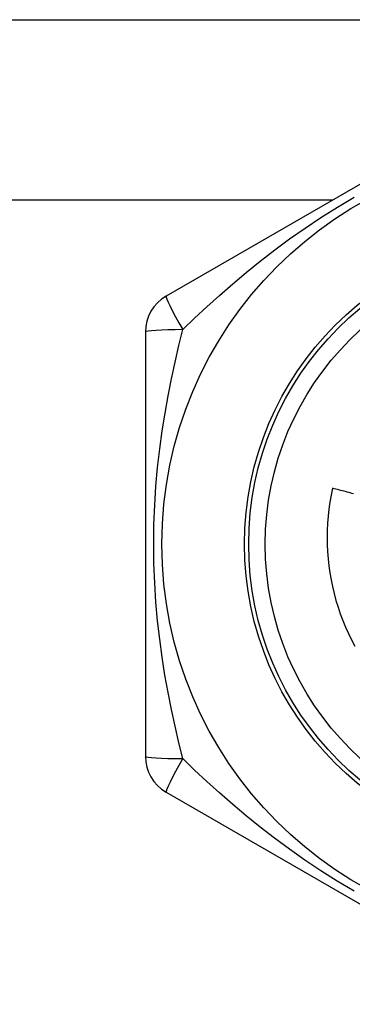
# Model space of a CAD drawing. Header units: inches. Extents: x 4 to 120, y 7 to 65.
# Tile 86 of 149: x 12.422 to 12.581, y 46.827 to 47.296. Entities that reach past the tile are written whole.
import ezdxf

# ---------------------------------------------------------------- set-up
doc = ezdxf.new("R2010")
doc.units = ezdxf.units.IN
doc.header["$MEASUREMENT"] = 0
doc.layers.add('Visible Edges(ANSI)', color=7, linetype='Continuous', lineweight=25)
doc.layers.add('Visible Tangent Edges(ANSI)', color=7, linetype='Continuous', lineweight=25)

msp = doc.modelspace()

# ---------------------------------------------------------------- linework, layer by layer
at = {"layer": 'Visible Edges(ANSI)'}
for p, q in [((11.26304340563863, 47.29642450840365), (14.09104340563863, 47.29642450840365)), ((12.66720081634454, 47.26577209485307), (12.49200419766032, 47.16462231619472)), ((12.48216150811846, 47.14757437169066), (12.48216149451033, 46.94527477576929)), ((12.49200411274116, 46.92822676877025), (12.6672007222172, 46.82707695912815))]:
    msp.add_line(p, q, dxfattribs=at)
at = {"layer": 'Visible Edges(ANSI)', "flags": 128}
for points in [[(12.5713031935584, 47.07305762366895), (12.57062488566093, 47.06975458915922), (12.57004913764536, 47.06643210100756), (12.56957653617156, 47.06309253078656), (12.56920759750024, 47.05973824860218), (12.56894290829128, 47.05637162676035), (12.56878300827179, 47.05299503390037), (12.56872843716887, 47.04961084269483), (12.56877965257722, 47.04622583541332), (12.5689364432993, 47.04284849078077), (12.56919842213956, 47.03948130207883), (12.56956517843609, 47.03612672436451), (12.57003632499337, 47.03278721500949), (12.57061146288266, 47.02946522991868), (12.57129018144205, 47.0261632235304), (12.572072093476, 47.02288365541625), (12.5729567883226, 47.01962897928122), (12.57394389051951, 47.01640165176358), (12.57503297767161, 47.01320412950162), (12.57622366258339, 47.01003886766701), (12.57751505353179, 47.00690949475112), (12.57890326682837, 47.00382567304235), (12.58038648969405, 47.00079085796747), (12.58196337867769, 46.99780721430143)], [(12.58128517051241, 47.07038530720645), (12.58051988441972, 47.07060076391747), (12.57975417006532, 47.07081457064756), (12.578988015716, 47.07102672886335), (12.57822143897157, 47.07123723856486), (12.57745442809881, 47.07144609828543), (12.57668699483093, 47.07165330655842), (12.57591915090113, 47.07185886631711), (12.57515087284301, 47.0720627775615), (12.57438218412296, 47.07226504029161), (12.5736130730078, 47.07246565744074), (12.57284353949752, 47.07266462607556), (12.57207357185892, 47.0728619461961), (12.5713031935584, 47.07305762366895)]]:
    msp.add_lwpolyline(points, dxfattribs=at)
at = {"layer": 'Visible Edges(ANSI)'}
for centre, radius in [((12.67704340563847, 47.04642450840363), 0.1870078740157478), ((12.67704340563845, 47.04642450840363), 0.137795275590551)]:
    msp.add_circle(centre, radius, dxfattribs=at)
for centre, radius, start, end in [((12.5018465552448, 47.14757445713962), 0.0196850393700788, 120.0000000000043, 180), ((12.5018465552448, 46.94527455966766), 0.0196850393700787, 180, 239.9999999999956)]:
    msp.add_arc(centre, radius, start, end, dxfattribs=at)
at = {"layer": 'Visible Tangent Edges(ANSI)'}
msp.add_line((12.57133595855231, 47.21042450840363), (11.26304340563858, 47.21042450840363), dxfattribs=at)
at = {"layer": 'Visible Tangent Edges(ANSI)', "flags": 128}
for points in [[(12.49994557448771, 47.14867426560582), (12.50561104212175, 47.15409169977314), (12.51146788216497, 47.15954595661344), (12.517521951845, 47.1650176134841), (12.52377773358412, 47.17048599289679), (12.53023273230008, 47.17592415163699), (12.53689493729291, 47.18131579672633), (12.5437744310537, 47.18664685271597), (12.55088150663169, 47.19190313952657), (12.55822660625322, 47.19707064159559), (12.56581506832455, 47.20213175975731), (12.57361911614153, 47.20705509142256), (12.58160396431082, 47.21180666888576)], [(12.49994363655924, 46.94417816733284), (12.49808470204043, 46.95179330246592), (12.49628956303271, 46.95959261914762), (12.49457800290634, 46.96757142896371), (12.49297019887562, 46.97572328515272), (12.49148808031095, 46.98403257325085), (12.49014987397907, 46.99249800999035), (12.48897281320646, 47.00112137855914), (12.48797426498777, 47.00990441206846), (12.48717163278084, 47.01884918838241), (12.48658279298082, 47.02795156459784), (12.48622107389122, 47.03717173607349), (12.48609851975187, 47.04646260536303), (12.4862219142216, 47.05575332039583), (12.48658528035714, 47.06497298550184), (12.48717800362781, 47.07407730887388), (12.48798291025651, 47.08303016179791), (12.48898242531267, 47.09180729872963), (12.49015925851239, 47.10041735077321), (12.49149568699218, 47.10886266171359), (12.49297379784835, 47.1171450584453), (12.49457638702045, 47.12526900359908), (12.49628647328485, 47.13323981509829), (12.49808282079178, 47.14104492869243), (12.49994381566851, 47.14867037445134)], [(12.58155139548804, 46.88107269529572), (12.57355302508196, 46.88583312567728), (12.56574616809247, 46.8907601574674), (12.55817282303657, 46.89581530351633), (12.55083494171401, 46.90097932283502), (12.54373233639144, 46.90623358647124), (12.53686077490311, 46.91155978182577), (12.53020991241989, 46.91694346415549), (12.52376924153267, 46.92237028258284), (12.51752780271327, 46.92782632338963), (12.51147737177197, 46.93329490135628), (12.50561692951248, 46.93875238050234), (12.49994592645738, 46.94417471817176)]]:
    msp.add_lwpolyline(points, dxfattribs=at)
at = {"layer": 'Visible Tangent Edges(ANSI)'}
for radius in [0.1476377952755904, 0.1456692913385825]:
    msp.add_circle((12.67704340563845, 47.04642450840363), radius, dxfattribs=at)
for centre, major_axis, ratio, start_param, end_param in [((12.5018465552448, 47.14757445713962), (-0.0098425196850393, 0.017047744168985), 0.0560536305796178, 1.899884e-10, 1.474011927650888), ((12.5018465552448, 47.14757445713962), (-0.0196850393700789, 7e-16), 0.0560536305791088, 4.80917337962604, 6.283185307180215), ((12.5018465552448, 46.94527455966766), (-0.0196850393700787, 1e-16), 0.0560536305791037, 3.775288e-10, 1.474011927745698), ((12.5018465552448, 46.94527455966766), (-0.0098425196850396, -0.0170477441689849), 0.0560536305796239, 4.809173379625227, 6.283185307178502)]:
    msp.add_ellipse(centre, major_axis=major_axis, ratio=ratio, start_param=start_param, end_param=end_param, dxfattribs=at)

doc.saveas('drawing.dxf')
